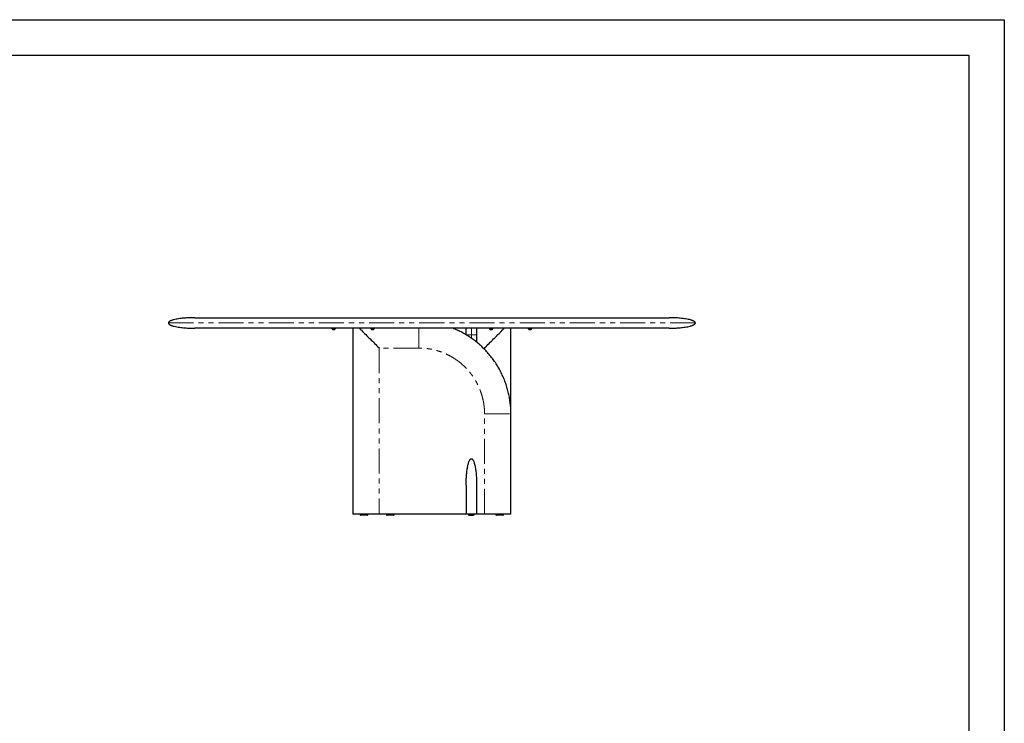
# Model space of a CAD drawing. Header units: millimetres. Extents: x -2064 to 15610, y -1415 to 32635.
# Tile 10 of 67: x 3036 to 6773, y 6459 to 9129. Entities that reach past the tile are written whole.
import ezdxf

# ---------------------------------------------------------------- set-up
doc = ezdxf.new("R2010")
doc.units = ezdxf.units.MM
doc.header["$LTSCALE"] = 15
doc.linetypes.add('PHANTOM', pattern=[12.7, 6.35, -1.27, 1.27, -1.27, 1.27, -1.27])
doc.layers.get('Defpoints').update_dxf_attribs({"color": 124})

msp = doc.modelspace()

# ---------------------------------------------------------------- linework, layer by layer
at = {"color": 7, "linetype": 'Continuous', "lineweight": 25}
for p, q in [((3700.471, 7998.076), (5500.471, 7998.076)), ((4220.971, 7958.076), (4220.971, 7957.696)), ((4234.971, 7957.696), (4220.971, 7957.696)), ((4234.971, 7957.696), (4234.971, 7958.076)), ((4300.471, 7958.076), (4300.471, 7253.076)), ((4368.471, 7958.076), (4368.471, 7957.696)), ((4382.471, 7957.696), (4368.471, 7957.696)), ((4382.471, 7957.696), (4382.471, 7958.076)), ((4730.471, 7933.076), (4730.471, 7958.076)), ((4770.471, 7958.076), (4770.471, 7933.076)), ((4818.471, 7958.076), (4818.471, 7957.696)), ((4832.471, 7957.696), (4818.471, 7957.696)), ((4832.471, 7957.696), (4832.471, 7958.076)), ((4900.471, 7633.196), (4900.471, 7958.076)), ((4965.971, 7958.076), (4965.971, 7957.696)), ((4979.971, 7957.696), (4965.971, 7957.696)), ((4979.971, 7957.696), (4979.971, 7958.076)), ((4900.471, 7253.076), (4900.471, 7633.076)), ((4730.471, 7363.076), (4730.471, 7253.076)), ((4770.471, 7363.076), (4770.471, 7253.076)), ((4400.471, 7253.076), (4300.471, 7253.076)), ((4327.971, 7253.076), (4327.971, 7252.076)), ((4357.971, 7252.076), (4357.971, 7253.076)), ((4730.471, 7253.076), (4400.471, 7253.076)), ((4427.971, 7253.076), (4427.971, 7252.076)), ((4457.971, 7252.076), (4457.971, 7253.076)), ((4770.471, 7253.076), (4730.471, 7253.076)), ((4738.971, 7253.076), (4738.971, 7252.076)), ((4761.971, 7252.076), (4761.971, 7253.076)), ((4800.471, 7253.076), (4770.471, 7253.076)), ((4842.971, 7253.076), (4842.971, 7252.076)), ((4872.971, 7252.076), (4872.971, 7253.076)), ((4741.971, 7249.076), (4758.971, 7249.076))]:
    msp.add_line(p, q, dxfattribs=at)
at = {"color": 8, "linetype": 'PHANTOM', "lineweight": 18}
for p, q in [((4750.471, 7933.076), (4750.471, 7958.076)), ((4750.471, 7920.191), (4750.471, 7933.076)), ((4400.471, 7883.076), (4400.471, 7253.076)), ((4550.471, 7883.076), (4400.471, 7883.076)), ((4800.471, 7883.076), (4795.299, 7883.076)), ((4800.471, 7883.076), (4800.471, 7877.904)), ((4800.471, 7253.076), (4800.471, 7633.076))]:
    msp.add_line(p, q, dxfattribs=at)
msp.add_lwpolyline([(-565.841, 8994.212), (6638.4, 8994.212), (6638.4, 3991.334), (-565.841, 3991.334)], close=True)
at = {"color": 7, "linetype": 'Continuous', "lineweight": 25}
for centre, start, end in [((4330.971, 7252.076), 179.981129, 270), ((4354.971, 7252.076), 269.999594, 0.028368), ((4430.971, 7252.076), 179.981129, 270), ((4454.971, 7252.076), 269.999594, 0.028368), ((4741.971, 7252.076), 179.968199, 270), ((4758.971, 7252.076), 269.99999, 359.997765), ((4845.971, 7252.076), 179.981129, 270), ((4869.971, 7252.076), 269.999594, 0.028368)]:
    msp.add_arc(centre, 3, start, end, dxfattribs=at)
for points, knots in [([(3700.471, 7998.076), (3699.202, 7998.073), (3696.99, 7998.069), (3694.14, 7998.038), (3691.963, 7998.005), (3690.116, 7997.97), (3688.276, 7997.928), (3686.384, 7997.878), (3683.243, 7997.782), (3678.765, 7997.611), (3672.459, 7997.292), (3665.355, 7996.826), (3657.411, 7996.157), (3648.652, 7995.225), (3639.302, 7993.962), (3629.751, 7992.298), (3622.144, 7990.576), (3616.553, 7988.985), (3612.81, 7987.738), (3609.468, 7986.413), (3606.382, 7984.919), (3604.029, 7983.449), (3602.347, 7981.993), (3601.344, 7980.802), (3600.62, 7979.492), (3600.52, 7978.541), (3600.471, 7978.076)], [0, 0, 0, 0, 0.036243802, 0.063186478, 0.081417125, 0.098430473, 0.1159523, 0.133979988, 0.15250321, 0.205697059, 0.26199736, 0.332853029, 0.409029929, 0.489702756, 0.584436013, 0.678464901, 0.766562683, 0.807047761, 0.844480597, 0.87920286, 0.909658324, 0.942341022, 0.958126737, 0.972955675, 0.986751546, 1, 1, 1, 1]), ([(5600.471, 7978.076), (5600.396, 7978.646), (5600.248, 7979.781), (5599.293, 7981.218), (5598.175, 7982.384), (5596.644, 7983.607), (5594.647, 7984.852), (5592.044, 7986.15), (5589.116, 7987.365), (5585.832, 7988.522), (5580.585, 7990.115), (5573.18, 7991.894), (5563.619, 7993.653), (5553.367, 7995.109), (5542.935, 7996.234), (5532.782, 7997.04), (5524.491, 7997.51), (5517.925, 7997.779), (5513.765, 7997.903), (5510.546, 7997.976), (5507.876, 7998.024), (5504.445, 7998.066), (5501.884, 7998.073), (5500.471, 7998.076)], [0, 0, 0, 0, 0.01620884, 0.03229152, 0.0480633, 0.06238512, 0.08812671, 0.115132, 0.14538031, 0.17862845, 0.214557, 0.30196863, 0.39598096, 0.4921723, 0.59770246, 0.69565143, 0.78306749, 0.83489477, 0.88334941, 0.90197589, 0.92685253, 0.95963587, 1, 1, 1, 1]), ([(3600.471, 7978.076), (3600.545, 7977.506), (3600.694, 7976.371), (3601.648, 7974.934), (3602.766, 7973.768), (3604.298, 7972.545), (3606.295, 7971.3), (3608.897, 7970.002), (3611.826, 7968.787), (3615.11, 7967.63), (3620.356, 7966.037), (3627.761, 7964.258), (3637.322, 7962.499), (3647.575, 7961.043), (3658.007, 7959.918), (3668.16, 7959.112), (3676.45, 7958.642), (3683.016, 7958.373), (3687.177, 7958.249), (3690.395, 7958.176), (3693.066, 7958.128), (3696.497, 7958.086), (3699.058, 7958.079), (3700.471, 7958.076)], [0, 0, 0, 0, 0.01620884, 0.032291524, 0.048063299, 0.062385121, 0.088126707, 0.115131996, 0.145380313, 0.178628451, 0.214557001, 0.30196863, 0.395980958, 0.492172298, 0.597702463, 0.695651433, 0.783067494, 0.834894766, 0.883349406, 0.901975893, 0.926852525, 0.959635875, 1, 1, 1, 1]), ([(5500.471, 7958.076), (5501.74, 7958.079), (5503.952, 7958.083), (5506.802, 7958.114), (5508.979, 7958.147), (5510.826, 7958.182), (5512.665, 7958.224), (5514.558, 7958.274), (5517.698, 7958.37), (5522.177, 7958.541), (5528.483, 7958.86), (5535.586, 7959.326), (5543.531, 7959.995), (5552.29, 7960.927), (5561.639, 7962.19), (5571.19, 7963.854), (5578.797, 7965.576), (5584.388, 7967.167), (5588.131, 7968.414), (5591.473, 7969.739), (5594.559, 7971.233), (5596.913, 7972.703), (5598.594, 7974.159), (5599.597, 7975.35), (5600.322, 7976.66), (5600.422, 7977.611), (5600.471, 7978.076)], [0, 0, 0, 0, 0.0362438, 0.06318648, 0.08141712, 0.09843047, 0.1159523, 0.13397999, 0.15250321, 0.20569706, 0.26199736, 0.33285303, 0.40902993, 0.48970276, 0.58443601, 0.6784649, 0.76656268, 0.80704776, 0.8444806, 0.87920286, 0.90965832, 0.94234102, 0.95812674, 0.97295568, 0.98675155, 1, 1, 1, 1]), ([(5500.471, 7958.076), (5500.47, 7958.076), (5500.468, 7958.076), (5500.452, 7958.076), (5500.426, 7958.076), (5500.39, 7958.076), (5500.344, 7958.076), (5500.287, 7958.076), (5500.221, 7958.076), (5500.143, 7958.076), (5500.056, 7958.076), (5499.958, 7958.076), (5499.85, 7958.076), (5499.732, 7958.076), (5499.604, 7958.076), (5499.465, 7958.076), (5499.316, 7958.076), (5499.156, 7958.076), (5498.987, 7958.076), (5498.807, 7958.076), (5498.617, 7958.076), (5498.416, 7958.076), (5498.205, 7958.076), (5497.984, 7958.076), (5497.753, 7958.076), (5497.511, 7958.076), (5497.26, 7958.076), (5496.997, 7958.076), (5496.725, 7958.076), (5496.442, 7958.076), (5496.149, 7958.076), (5495.846, 7958.076), (5495.532, 7958.076), (5495.208, 7958.076), (5494.874, 7958.076), (5494.53, 7958.076), (5494.175, 7958.076), (5493.81, 7958.076), (5493.435, 7958.076), (5493.049, 7958.076), (5492.653, 7958.076), (5492.247, 7958.076), (5491.831, 7958.076), (5491.404, 7958.076), (5490.967, 7958.076), (5490.52, 7958.076), (5490.063, 7958.076), (5489.595, 7958.076), (5489.117, 7958.076), (5488.628, 7958.076), (5488.13, 7958.076), (5487.621, 7958.076), (5487.101, 7958.076), (5486.572, 7958.076), (5486.032, 7958.076), (5485.482, 7958.076), (5484.922, 7958.076), (5484.351, 7958.076), (5483.77, 7958.076), (5481.094, 7958.076), (5475.827, 7958.076), (5466.908, 7958.076), (5456.657, 7958.076), (5445.074, 7958.076), (5431.101, 7958.076), (5414.386, 7958.076), (5394.529, 7958.076), (5372.751, 7958.076), (5346.468, 7958.076), (5315.007, 7958.076), (5277.618, 7958.076), (5237.318, 7958.076), (5194.313, 7958.076), (5148.754, 7958.076), (5100.839, 7958.076), (5050.798, 7958.076), (4998.82, 7958.076), (4945.13, 7958.076), (4889.977, 7958.076), (4833.577, 7958.076), (4776.177, 7958.076), (4718.03, 7958.076), (4659.377, 7958.076), (4600.471, 7958.076), (4541.566, 7958.076), (4482.912, 7958.076), (4424.765, 7958.076), (4367.365, 7958.076), (4310.966, 7958.076), (4255.812, 7958.076), (4202.122, 7958.076), (4150.144, 7958.076), (4100.103, 7958.076), (4052.188, 7958.076), (4006.629, 7958.076), (3963.624, 7958.076), (3923.324, 7958.076), (3885.935, 7958.076), (3854.474, 7958.076), (3828.19, 7958.076), (3806.413, 7958.076), (3786.556, 7958.076), (3768.648, 7958.076), (3752.729, 7958.076), (3738.868, 7958.076), (3727.09, 7958.076), (3720.223, 7958.076), (3716.661, 7958.076), (3715.599, 7958.076), (3714.573, 7958.076), (3713.583, 7958.076), (3712.63, 7958.076), (3711.712, 7958.076), (3710.83, 7958.076), (3709.984, 7958.076), (3709.175, 7958.076), (3708.401, 7958.076), (3707.663, 7958.076), (3706.961, 7958.076), (3706.295, 7958.076), (3705.665, 7958.076), (3705.072, 7958.076), (3704.514, 7958.076), (3703.992, 7958.076), (3703.506, 7958.076), (3703.056, 7958.076), (3702.642, 7958.076), (3702.264, 7958.076), (3701.922, 7958.076), (3701.616, 7958.076), (3701.346, 7958.076), (3701.113, 7958.076), (3700.915, 7958.076), (3700.753, 7958.076), (3700.627, 7958.076), (3700.537, 7958.076), (3700.481, 7958.076), (3700.474, 7958.076), (3700.471, 7958.076)], [0, 0, 0, 0, 0.00108101, 0.00216168, 0.00324202, 0.00432203, 0.00540174, 0.00648114, 0.00756027, 0.00863912, 0.00971771, 0.01079606, 0.01187417, 0.01295205, 0.01402973, 0.01510721, 0.0161845, 0.01726162, 0.01833858, 0.01941539, 0.02049207, 0.02156862, 0.02264506, 0.0237214, 0.02479765, 0.02587383, 0.02694995, 0.02802602, 0.02910205, 0.03017806, 0.03125406, 0.03233005, 0.03340606, 0.0344821, 0.03555817, 0.03663429, 0.03771047, 0.03878673, 0.03986308, 0.04093952, 0.04201608, 0.04309276, 0.04416958, 0.04524654, 0.04632367, 0.04740098, 0.04847846, 0.04955615, 0.05063405, 0.05171217, 0.05279053, 0.05386914, 0.054948, 0.05602714, 0.05710656, 0.05818628, 0.05926631, 0.06034666, 0.06142735, 0.06250838, 0.07502843, 0.08751956, 0.10000109, 0.11249239, 0.12501278, 0.140657, 0.15626358, 0.17187029, 0.18751491, 0.20836202, 0.22916458, 0.25001216, 0.27085927, 0.29166183, 0.31250941, 0.33335653, 0.35415908, 0.37500666, 0.39585378, 0.41665633, 0.43750392, 0.45835103, 0.47915358, 0.50000117, 0.52084828, 0.54165083, 0.56249842, 0.58334553, 0.60414808, 0.62499567, 0.64584278, 0.66664533, 0.68749292, 0.70834003, 0.72914259, 0.74999017, 0.77083728, 0.79163984, 0.81248742, 0.82813165, 0.84373822, 0.85934493, 0.87498956, 0.89063378, 0.90624036, 0.92184707, 0.93749169, 0.93951393, 0.941535, 0.94355498, 0.94557395, 0.94759199, 0.94960918, 0.9516256, 0.95364133, 0.95565645, 0.95767105, 0.95968521, 0.961699, 0.96371251, 0.96572582, 0.96773901, 0.96975216, 0.97176535, 0.97377867, 0.97579219, 0.977806, 0.97982018, 0.9818348, 0.98384996, 0.98586573, 0.98788219, 0.98989942, 0.9919175, 0.99393653, 0.99595656, 0.99797769, 1, 1, 1, 1]), ([(4221.006, 7957.656), (4221.075, 7957.464), (4221.274, 7956.909), (4221.793, 7956.035), (4222.578, 7955.061), (4223.496, 7954.234), (4224.203, 7953.849), (4224.518, 7953.677)], [0, 0, 0, 0, 0.112863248, 0.324887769, 0.556478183, 0.802301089, 1, 1, 1, 1]), ([(4224.518, 7953.676), (4224.506, 7953.676), (4224.462, 7953.676), (4224.8, 7953.676), (4225.491, 7953.676), (4226.486, 7953.676), (4227.642, 7953.676), (4228.836, 7953.676), (4229.683, 7953.676), (4230.414, 7953.676), (4231.009, 7953.676), (4231.437, 7953.676), (4231.427, 7953.676), (4231.424, 7953.676)], [0, 0, 0, 0, 0.04117812, 0.14855246, 0.25592681, 0.36330116, 0.47067551, 0.57804985, 0.6854242, 0.71907275, 0.82644709, 0.93382144, 1, 1, 1, 1]), ([(4231.418, 7953.687), (4231.602, 7953.774), (4232.22, 7954.067), (4233.12, 7954.816), (4234.047, 7955.871), (4234.641, 7956.847), (4234.87, 7957.466), (4234.942, 7957.663)], [0, 0, 0, 0, 0.1116923, 0.37625625, 0.63690837, 0.88457199, 1, 1, 1, 1]), ([(4325.471, 7958.076), (4328.046, 7955.5), (4336.051, 7947.496), (4349.573, 7933.974), (4366.241, 7917.306), (4383.179, 7900.368), (4394.672, 7888.874), (4400.437, 7883.109), (4400.471, 7883.076)], [0, 0, 0, 0, 0.10385041, 0.32275062, 0.54161812, 0.77006619, 0.99867055, 1, 1, 1, 1]), ([(4368.506, 7957.656), (4368.575, 7957.464), (4368.774, 7956.909), (4369.293, 7956.035), (4370.078, 7955.061), (4370.996, 7954.234), (4371.703, 7953.849), (4372.018, 7953.677)], [0, 0, 0, 0, 0.11286325, 0.32488777, 0.55647818, 0.80230109, 1, 1, 1, 1]), ([(4372.018, 7953.676), (4372.006, 7953.676), (4371.962, 7953.676), (4372.3, 7953.676), (4372.991, 7953.676), (4373.986, 7953.676), (4375.142, 7953.676), (4376.336, 7953.676), (4377.183, 7953.676), (4377.914, 7953.676), (4378.509, 7953.676), (4378.937, 7953.676), (4378.927, 7953.676), (4378.924, 7953.676)], [0, 0, 0, 0, 0.04117812, 0.14855246, 0.25592681, 0.36330116, 0.47067551, 0.57804985, 0.6854242, 0.71907275, 0.82644709, 0.93382144, 1, 1, 1, 1]), ([(4378.918, 7953.687), (4379.102, 7953.774), (4379.72, 7954.067), (4380.62, 7954.816), (4381.547, 7955.871), (4382.141, 7956.847), (4382.37, 7957.466), (4382.442, 7957.663)], [0, 0, 0, 0, 0.1116923, 0.37625625, 0.63690837, 0.88457199, 1, 1, 1, 1]), ([(4900.471, 7633.076), (4900.363, 7639.622), (4900.149, 7652.712), (4898.424, 7672.285), (4895.689, 7691.733), (4891.852, 7710.997), (4886.954, 7730.017), (4880.999, 7748.734), (4874, 7767.086), (4865.971, 7785.013), (4856.947, 7802.459), (4846.961, 7819.373), (4836.049, 7835.705), (4824.243, 7851.403), (4811.579, 7866.417), (4798.09, 7880.695), (4783.812, 7894.184), (4768.798, 7906.848), (4753.1, 7918.654), (4736.768, 7929.566), (4719.854, 7939.553), (4702.406, 7948.572), (4689.134, 7954.535), (4681.72, 7957.532), (4680.374, 7958.076)], [0, 0, 0, 0, 0.04712703, 0.09424974, 0.14137077, 0.18849069, 0.23560938, 0.28272735, 0.32984717, 0.37696796, 0.42408825, 0.47120962, 0.51833159, 0.56545296, 0.61257325, 0.65969404, 0.70681483, 0.75393511, 0.80105649, 0.84817846, 0.89529983, 0.94242012, 0.98954091, 1, 1, 1, 1]), ([(4770.471, 7933.076), (4770.471, 7924.703), (4770.471, 7915.401), (4770.471, 7906.125), (4770.471, 7905.198)], [0, 0, 0, 0, 0.90004177, 1, 1, 1, 1]), ([(4800.471, 7883.076), (4800.504, 7883.109), (4806.269, 7888.874), (4817.763, 7900.368), (4834.701, 7917.306), (4851.369, 7933.974), (4864.891, 7947.496), (4872.895, 7955.5), (4875.471, 7958.076)], [0, 0, 0, 0, 0.00132945, 0.22993381, 0.45838188, 0.67724938, 0.89614959, 1, 1, 1, 1]), ([(4818.506, 7957.656), (4818.575, 7957.464), (4818.774, 7956.909), (4819.293, 7956.035), (4820.078, 7955.061), (4820.996, 7954.234), (4821.703, 7953.849), (4822.018, 7953.677)], [0, 0, 0, 0, 0.11286325, 0.32488777, 0.55647818, 0.80230109, 1, 1, 1, 1]), ([(4822.018, 7953.676), (4822.006, 7953.676), (4821.962, 7953.676), (4822.3, 7953.676), (4822.991, 7953.676), (4823.986, 7953.676), (4825.142, 7953.676), (4826.336, 7953.676), (4827.183, 7953.676), (4827.914, 7953.676), (4828.509, 7953.676), (4828.937, 7953.676), (4828.927, 7953.676), (4828.924, 7953.676)], [0, 0, 0, 0, 0.04117812, 0.14855246, 0.25592681, 0.36330116, 0.47067551, 0.57804985, 0.6854242, 0.71907275, 0.82644709, 0.93382144, 1, 1, 1, 1]), ([(4828.918, 7953.687), (4829.102, 7953.774), (4829.72, 7954.067), (4830.62, 7954.816), (4831.547, 7955.871), (4832.141, 7956.847), (4832.37, 7957.466), (4832.442, 7957.663)], [0, 0, 0, 0, 0.1116923, 0.37625625, 0.63690837, 0.88457199, 1, 1, 1, 1]), ([(4966.006, 7957.656), (4966.075, 7957.464), (4966.274, 7956.909), (4966.793, 7956.035), (4967.578, 7955.061), (4968.496, 7954.234), (4969.203, 7953.849), (4969.518, 7953.677)], [0, 0, 0, 0, 0.112863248, 0.324887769, 0.556478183, 0.802301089, 1, 1, 1, 1]), ([(4969.518, 7953.676), (4969.506, 7953.676), (4969.462, 7953.676), (4969.8, 7953.676), (4970.491, 7953.676), (4971.486, 7953.676), (4972.642, 7953.676), (4973.836, 7953.676), (4974.683, 7953.676), (4975.414, 7953.676), (4976.009, 7953.676), (4976.437, 7953.676), (4976.427, 7953.676), (4976.424, 7953.676)], [0, 0, 0, 0, 0.04117812, 0.14855246, 0.25592681, 0.36330116, 0.47067551, 0.57804985, 0.6854242, 0.71907275, 0.82644709, 0.93382144, 1, 1, 1, 1]), ([(4976.418, 7953.687), (4976.602, 7953.774), (4977.22, 7954.067), (4978.12, 7954.816), (4979.047, 7955.871), (4979.641, 7956.847), (4979.87, 7957.466), (4979.942, 7957.663)], [0, 0, 0, 0, 0.1116923, 0.37625625, 0.63690837, 0.88457199, 1, 1, 1, 1]), ([(4730.471, 7363.076), (4730.471, 7363.109), (4730.471, 7368.605), (4730.652, 7379.566), (4731.476, 7395.924), (4732.926, 7412.244), (4735.007, 7427.481), (4737.441, 7439.454), (4739.844, 7448.158), (4741.849, 7453.571), (4743.714, 7457.293), (4745.047, 7459.394), (4746.306, 7460.969), (4747.691, 7462.208), (4749.201, 7462.96), (4750.081, 7463.04), (4750.471, 7463.076)], [0, 0, 0, 0, 0.00097243, 0.16031598, 0.31975195, 0.47843147, 0.63729301, 0.76621876, 0.83111161, 0.89594849, 0.92926453, 0.94617154, 0.9630535, 0.98193674, 0.99198291, 1, 1, 1, 1]), ([(4750.471, 7463.076), (4750.861, 7463.04), (4751.74, 7462.96), (4753.251, 7462.208), (4755.127, 7460.528), (4756.943, 7457.853), (4758.687, 7454.395), (4760.181, 7450.626), (4761.935, 7445.274), (4763.676, 7438.511), (4765.869, 7427.637), (4767.822, 7413.975), (4769.375, 7397.305), (4770.271, 7380.368), (4770.47, 7368.874), (4770.471, 7363.109), (4770.471, 7363.076)], [0, 0, 0, 0, 0.0080173, 0.01806373, 0.03694745, 0.07010855, 0.10401718, 0.14405637, 0.18420452, 0.26427119, 0.34449375, 0.50461262, 0.66470755, 0.83181039, 0.99902755, 1, 1, 1, 1]), ([(4900.471, 7253.076), (4900.441, 7253.076), (4900.381, 7253.076), (4899.701, 7253.076), (4898.562, 7253.076), (4897.256, 7253.076), (4896.273, 7253.076), (4895.16, 7253.076), (4893.918, 7253.076), (4892.546, 7253.076), (4890.026, 7253.076), (4886.063, 7253.076), (4880.8, 7253.076), (4875.44, 7253.076), (4870.16, 7253.076), (4864.701, 7253.076), (4858.879, 7253.076), (4849.385, 7253.076), (4836.008, 7253.076), (4818.548, 7253.076), (4806.597, 7253.076), (4800.471, 7253.076)], [0, 0, 0, 0, 0.01059816, 0.02179452, 0.04819679, 0.05868106, 0.07011749, 0.08255763, 0.09604148, 0.11060046, 0.12625954, 0.17486451, 0.23113559, 0.2828736, 0.33240925, 0.38519767, 0.44127557, 0.50067356, 0.65869074, 0.82504148, 1, 1, 1, 1]), ([(4354.971, 7249.076), (4354.924, 7249.076), (4354.806, 7249.076), (4353.693, 7249.076), (4351.983, 7249.076), (4350.099, 7249.076), (4348.051, 7249.076), (4345.635, 7249.076), (4342.354, 7249.076), (4339.231, 7249.076), (4336.48, 7249.076), (4334.297, 7249.076), (4332.459, 7249.076), (4331.199, 7249.076), (4331.047, 7249.076), (4330.971, 7249.076)], [0, 0, 0, 0, 0.05055339, 0.12850476, 0.21043094, 0.27165972, 0.33451794, 0.41695486, 0.50188413, 0.63919881, 0.70538882, 0.77327452, 0.87032745, 0.93501564, 1, 1, 1, 1]), ([(4454.971, 7249.076), (4454.924, 7249.076), (4454.806, 7249.076), (4453.693, 7249.076), (4451.983, 7249.076), (4450.099, 7249.076), (4448.051, 7249.076), (4445.635, 7249.076), (4442.354, 7249.076), (4439.231, 7249.076), (4436.48, 7249.076), (4434.297, 7249.076), (4432.459, 7249.076), (4431.199, 7249.076), (4431.047, 7249.076), (4430.971, 7249.076)], [0, 0, 0, 0, 0.05055339, 0.12850476, 0.21043094, 0.27165972, 0.33451794, 0.41695486, 0.50188413, 0.63919881, 0.70538882, 0.77327452, 0.87032745, 0.93501564, 1, 1, 1, 1]), ([(4869.971, 7249.076), (4869.924, 7249.076), (4869.806, 7249.076), (4868.693, 7249.076), (4866.983, 7249.076), (4865.099, 7249.076), (4863.051, 7249.076), (4860.635, 7249.076), (4857.354, 7249.076), (4854.231, 7249.076), (4851.48, 7249.076), (4849.297, 7249.076), (4847.459, 7249.076), (4846.199, 7249.076), (4846.047, 7249.076), (4845.971, 7249.076)], [0, 0, 0, 0, 0.05055339, 0.12850476, 0.21043094, 0.27165972, 0.33451794, 0.41695486, 0.50188413, 0.63919881, 0.70538882, 0.77327452, 0.87032745, 0.93501564, 1, 1, 1, 1])]:
    msp.add_open_spline(points, degree=3, knots=knots, dxfattribs=at)
at = {"color": 8, "linetype": 'PHANTOM', "lineweight": 18}
for points, knots in [([(5600.471, 7978.076), (5600.471, 7978.076), (5594.025, 7978.076), (5568.487, 7978.076), (5549.397, 7978.076), (5499.304, 7978.076), (5468.302, 7978.076), (5395.578, 7978.076), (5353.858, 7978.076), (5261.297, 7978.076), (5210.461, 7978.076), (5101.621, 7978.076), (5043.622, 7978.076), (4922.686, 7978.076), (4859.753, 7978.076), (4731.369, 7978.076), (4665.921, 7978.076), (4535.021, 7978.076), (4469.573, 7978.076), (4341.188, 7978.076), (4278.255, 7978.076), (4157.32, 7978.076), (4099.32, 7978.076), (3990.481, 7978.076), (3939.644, 7978.076), (3847.084, 7978.076), (3805.363, 7978.076), (3732.639, 7978.076), (3701.638, 7978.076), (3651.545, 7978.076), (3632.454, 7978.076), (3606.917, 7978.076), (3600.471, 7978.076), (3600.471, 7978.076)], [0, 0, 0, 0, 0.0625, 0.0625, 0.125, 0.125, 0.1875, 0.1875, 0.25, 0.25, 0.3125, 0.3125, 0.375, 0.375, 0.4375, 0.4375, 0.5, 0.5, 0.5625, 0.5625, 0.625, 0.625, 0.6875, 0.6875, 0.75, 0.75, 0.8125, 0.8125, 0.875, 0.875, 0.9375, 0.9375, 1, 1, 1, 1]), ([(4550.471, 7883.076), (4550.471, 7886.506), (4550.471, 7893.459), (4550.471, 7903.966), (4550.471, 7914.557), (4550.471, 7925.027), (4550.471, 7935.156), (4550.471, 7944.715), (4550.471, 7952.297), (4550.471, 7956.648), (4550.471, 7958.076)], [0, 0, 0, 0, 0.13640609, 0.27650055, 0.41797058, 0.5581435, 0.69411975, 0.82295408, 0.94186817, 1, 1, 1, 1]), ([(4730.471, 7933.076), (4730.491, 7933.076), (4730.532, 7933.076), (4730.875, 7933.076), (4731.443, 7933.076), (4732.268, 7933.076), (4733.345, 7933.076), (4734.664, 7933.076), (4736.151, 7933.076), (4737.749, 7933.076), (4739.385, 7933.076), (4741.116, 7933.076), (4742.91, 7933.076), (4744.744, 7933.076), (4746.594, 7933.076), (4748.255, 7933.076), (4749.552, 7933.076), (4750.171, 7933.076), (4750.471, 7933.076)], [0, 0, 0, 0, 0.09798478, 0.19861904, 0.30024141, 0.40093203, 0.49860806, 0.59115381, 0.67657354, 0.74411178, 0.80398312, 0.85560931, 0.89877697, 0.93369395, 0.9610815, 0.98235956, 0.99145767, 1, 1, 1, 1]), ([(4750.471, 7933.076), (4750.77, 7933.076), (4751.389, 7933.076), (4752.686, 7933.076), (4754.347, 7933.076), (4756.198, 7933.076), (4758.032, 7933.076), (4759.826, 7933.076), (4761.556, 7933.076), (4763.193, 7933.076), (4764.79, 7933.076), (4766.277, 7933.076), (4767.597, 7933.076), (4768.673, 7933.076), (4769.498, 7933.076), (4770.067, 7933.076), (4770.409, 7933.076), (4770.45, 7933.076), (4770.471, 7933.076)], [0, 0, 0, 0, 0.00854233, 0.01764044, 0.0389185, 0.06630605, 0.10122303, 0.14439069, 0.19601688, 0.25588822, 0.32342646, 0.40884619, 0.50139194, 0.59906797, 0.69975859, 0.80138096, 0.90201522, 1, 1, 1, 1]), ([(4800.471, 7633.076), (4800.368, 7638.523), (4800.162, 7649.416), (4798.491, 7665.708), (4795.828, 7681.881), (4792.109, 7697.848), (4787.364, 7713.515), (4781.605, 7728.815), (4774.859, 7743.705), (4767.136, 7758.14), (4758.472, 7772.058), (4748.93, 7785.388), (4738.549, 7798.047), (4727.374, 7809.978), (4715.442, 7821.154), (4702.784, 7831.534), (4689.453, 7841.077), (4675.536, 7849.741), (4661.101, 7857.464), (4646.21, 7864.21), (4630.911, 7869.969), (4615.243, 7874.714), (4599.277, 7878.434), (4583.103, 7881.096), (4566.811, 7882.767), (4555.918, 7882.973), (4550.471, 7883.076)], [0, 0, 0, 0, 0.04161108, 0.08321987, 0.12500557, 0.16678511, 0.20839023, 0.2500001, 0.29160595, 0.33321287, 0.37500004, 0.41678386, 0.45839078, 0.49999999, 0.54160584, 0.58321276, 0.62499994, 0.66678376, 0.70839068, 0.74999988, 0.79160639, 0.83321151, 0.87499441, 0.91677845, 0.95838724, 1, 1, 1, 1]), ([(4800.471, 7633.076), (4803.901, 7633.076), (4810.854, 7633.076), (4821.36, 7633.076), (4831.951, 7633.076), (4842.422, 7633.076), (4852.55, 7633.076), (4862.111, 7633.076), (4870.578, 7633.076), (4877.858, 7633.076), (4883.911, 7633.076), (4889.046, 7633.076), (4893.225, 7633.076), (4896.441, 7633.076), (4898.733, 7633.076), (4899.946, 7633.076), (4900.41, 7633.076), (4900.451, 7633.076), (4900.471, 7633.076)], [0, 0, 0, 0, 0.097984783, 0.198619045, 0.300241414, 0.400932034, 0.498608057, 0.591153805, 0.676573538, 0.744111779, 0.803983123, 0.855609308, 0.898776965, 0.933693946, 0.961081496, 0.982359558, 0.991457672, 1, 1, 1, 1]), ([(4327.971, 7252.076), (4327.971, 7252.076), (4327.925, 7252.076), (4328.366, 7252.076), (4329.675, 7252.076), (4331.258, 7252.076), (4333.011, 7252.076), (4335.166, 7252.076), (4337.652, 7252.076), (4340.258, 7252.076), (4343.074, 7252.076), (4346.109, 7252.076), (4348.995, 7252.076), (4351.517, 7252.076), (4354.008, 7252.076), (4356.273, 7252.076), (4357.744, 7252.076), (4357.902, 7252.076), (4357.971, 7252.076)], [0, 0, 0, 0, 0.00001795, 0.07530717, 0.14611654, 0.19481179, 0.24487495, 0.30761294, 0.37211314, 0.43473354, 0.49858481, 0.57452878, 0.65267459, 0.71135778, 0.77146851, 0.86357399, 0.94115023, 1, 1, 1, 1]), ([(4427.971, 7252.076), (4427.971, 7252.076), (4427.925, 7252.076), (4428.366, 7252.076), (4429.675, 7252.076), (4431.258, 7252.076), (4433.011, 7252.076), (4435.166, 7252.076), (4437.652, 7252.076), (4440.258, 7252.076), (4443.074, 7252.076), (4446.109, 7252.076), (4448.995, 7252.076), (4451.517, 7252.076), (4454.008, 7252.076), (4456.273, 7252.076), (4457.744, 7252.076), (4457.902, 7252.076), (4457.971, 7252.076)], [0, 0, 0, 0, 0.00001795, 0.07530717, 0.14611654, 0.19481179, 0.24487495, 0.30761294, 0.37211314, 0.43473354, 0.49858481, 0.57452878, 0.65267459, 0.71135778, 0.77146851, 0.86357399, 0.94115023, 1, 1, 1, 1]), ([(4738.986, 7252.076), (4739.016, 7252.076), (4739.082, 7252.076), (4739.816, 7252.076), (4740.986, 7252.076), (4742.397, 7252.076), (4744.122, 7252.076), (4746.543, 7252.076), (4748.943, 7252.076), (4751.262, 7252.076), (4753.565, 7252.076), (4755.966, 7252.076), (4757.731, 7252.076), (4759.148, 7252.076), (4760.368, 7252.076), (4761.3, 7252.076), (4761.811, 7252.076), (4762.04, 7252.076), (4761.967, 7252.076), (4761.966, 7252.076)], [0, 0, 0, 0, 0.06461575, 0.14350057, 0.22523077, 0.27460863, 0.32510728, 0.40835421, 0.48162218, 0.4999408, 0.57522291, 0.6460256, 0.69471625, 0.74477468, 0.80750674, 0.87200086, 0.93461534, 0.99846059, 1, 1, 1, 1]), ([(4842.971, 7252.076), (4842.971, 7252.076), (4842.925, 7252.076), (4843.366, 7252.076), (4844.675, 7252.076), (4846.258, 7252.076), (4848.011, 7252.076), (4850.166, 7252.076), (4852.652, 7252.076), (4855.258, 7252.076), (4858.074, 7252.076), (4861.109, 7252.076), (4863.995, 7252.076), (4866.517, 7252.076), (4869.008, 7252.076), (4871.273, 7252.076), (4872.744, 7252.076), (4872.902, 7252.076), (4872.971, 7252.076)], [0, 0, 0, 0, 0.00001795, 0.07530717, 0.14611654, 0.19481179, 0.24487495, 0.30761294, 0.37211314, 0.43473354, 0.49858481, 0.57452878, 0.65267459, 0.71135778, 0.77146851, 0.86357399, 0.94115023, 1, 1, 1, 1])]:
    msp.add_open_spline(points, degree=3, knots=knots, dxfattribs=at)
at = {"layer": 'Defpoints'}
msp.add_lwpolyline([(-700.405, 9128.776), (6772.964, 9128.776), (6772.964, 3856.77), (-700.405, 3856.77)], close=True, dxfattribs=at)

doc.saveas('drawing.dxf')
